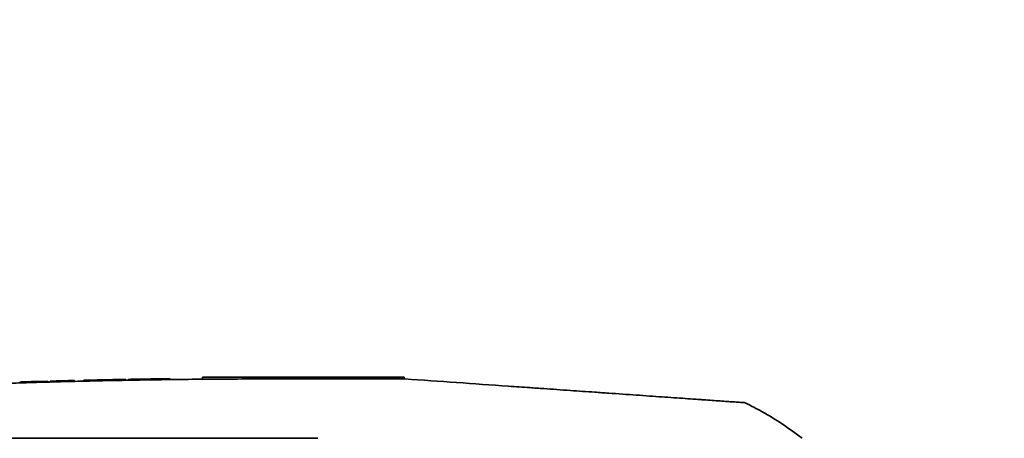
# Model space of a CAD drawing. Header units: millimetres. Extents: x 0 to 14900, y 0 to 10500.
# Tile 44 of 47: x 11901 to 12462, y 6793 to 7031. Entities that reach past the tile are written whole.
import ezdxf

# ---------------------------------------------------------------- set-up
doc = ezdxf.new("R2010")
doc.units = ezdxf.units.MM
doc.header["$LTSCALE"] = 25
doc.layers.add('THICK_LINE', color=7, linetype='Continuous')
doc.styles.add('SLDTEXTSTYLE0', font='TXT', dxfattribs={"width": 0.605})
doc.dimstyles.new('SLDDIMSTYLE2', dxfattribs={"dimtxt": 87.5, "dimasz": 87.5, "dimexe": 0, "dimexo": 0.0625, "dimgap": 21.875, "dimtad": 1, "dimdec": 4, "dimlfac": 25, "dimzin": 12, "dimdsep": 46, "dimtxsty": 'SLDTEXTSTYLE0', "dimsah": 1, "dimcen": 0.09, "dimadec": 1, "dimazin": 3, "dimtfac": 1, "dimtofl": 0, "dimtmove": 0, "dimatfit": 3, "dimfxl": 1, "dimfrac": 2, "dimtolj": 1, "dimtzin": 12, "dimarcsym": 0})
doc.dimstyles.new('SLDDIMSTYLE3', dxfattribs={"dimtxt": 87.5, "dimasz": 87.5, "dimexe": 0, "dimexo": 0.0625, "dimgap": 21.875, "dimtad": 1, "dimdec": 1, "dimrnd": 1e-09, "dimzin": 12, "dimdsep": 46, "dimtxsty": 'SLDTEXTSTYLE0', "dimsah": 1, "dimcen": 0, "dimadec": 0, "dimazin": 3, "dimtfac": 1, "dimtofl": 0, "dimtmove": 0, "dimatfit": 3, "dimfxl": 1, "dimfrac": 2, "dimtolj": 1, "dimtzin": 12, "dimarcsym": 0})

# ---------------------------------------------------------------- blocks, each defined once
blk = doc.blocks.new('_D_6')
at = {"layer": 'THICK_LINE'}
for p, q in [((7902.03, 7121.67), (7616.02, 7172.1)), ((13399.94, 6640.66), (13690.36, 6640.66))]:
    blk.add_line(p, q, dxfattribs=at)
blk.add_arc((10629.94, 6640.66), 3022.92, 0, 170, dxfattribs=at)
for points in [[(7652.95, 7165.58), (7681.67, 7249.18), (7657.11, 7253.87)], [(13652.86, 6640.66), (13664.1, 6728.33), (13639.1, 6727.97)]]:
    blk.add_solid(points, dxfattribs=at)
at = {"layer": 'THICK_LINE', "insert": (10779.39, 9775.28), "char_height": 87.5, "attachment_point": 1, "rotation": 355, "style": 'SLDTEXTSTYLE0'}
blk.add_mtext('170°', dxfattribs=at)
blk = doc.blocks.new('_D_8')
at = {"layer": 'THICK_LINE'}
blk.add_line((12288.17, 8796.74), (10629.94, 6640.66), dxfattribs=at)
blk.add_solid([(12288.17, 8796.74), (12224.91, 8735.01), (12244.73, 8719.76)], dxfattribs=at)
at = {"layer": 'THICK_LINE', "insert": (11260.76, 7645.75), "char_height": 87.5, "attachment_point": 1, "rotation": 52.4365, "style": 'SLDTEXTSTYLE0'}
blk.add_mtext('R2720', dxfattribs=at)
blk = doc.blocks.new('_D_9')
at = {"layer": 'THICK_LINE'}
for q in [(11918.19, 7384.43), (10629.94, 6640.66)]:
    blk.add_line((11458.73, 7119.16), q, dxfattribs=at)
blk.add_solid([(11458.73, 7119.16), (11540.76, 7152.08), (11528.26, 7173.74)], dxfattribs=at)
at = {"layer": 'THICK_LINE', "insert": (11613.03, 7338.39), "char_height": 87.5, "attachment_point": 1, "rotation": 30, "style": 'SLDTEXTSTYLE0'}
blk.add_mtext('R957', dxfattribs=at)

msp = doc.modelspace()

# ---------------------------------------------------------------- linework, layer by layer
at = {"color": 7, "linetype": 'Continuous', "lineweight": 35}
for p, q in [((11937.8805112, 6825.9036193), (11937.8805112, 6825.4036193)), ((11946.4678449, 6826.0963426), (11946.9061775, 6826.1057496)), ((11946.4678449, 6826.0963426), (11946.4678449, 6825.5963426)), ((11946.9061775, 6826.1057496), (11946.9061775, 6825.6057496)), ((11955.4935112, 6826.2816121), (11955.4935112, 6825.7816121)), ((11961.8775112, 6826.401957), (11961.8775112, 6825.901957)), ((11963.1315112, 6826.4245545), (11963.1315112, 6825.9245545)), ((11969.5155112, 6826.534294), (11969.5155112, 6826.034294)), ((11978.1028449, 6826.6679284), (11978.5411775, 6826.6743195)), ((11978.1028449, 6826.6679284), (11978.1028449, 6826.1679284)), ((11978.5411775, 6826.6743195), (11978.5411775, 6826.1743195)), ((11987.1285112, 6826.7910992), (11987.1285112, 6826.2910992)), ((12005.3847626, 6826.486088), (12005.3847626, 6827.6600043)), ((12005.3847626, 6827.6600043), (12120.3847626, 6827.6600043)), ((12120.8814313, 6826.6600043), (12045.3847626, 6826.6600043)), ((12120.3847626, 6826.6600043), (12120.3847626, 6827.6600043)), ((11902.2728177, 6824.9332666), (11902.8825112, 6824.9521552)), ((11902.2728177, 6824.9332666), (11902.2728177, 6824.4332666)), ((11902.8825112, 6824.9532984), (11902.8825112, 6824.4556323)), ((11917.4175112, 6825.3797014), (11913.4845112, 6825.2685637)), ((11917.4175112, 6825.3797014), (11917.4175112, 6824.8797014)), ((11918.6715112, 6825.4144288), (11918.6715112, 6824.9144288)), ((11932.6365112, 6825.7780393), (11932.6365112, 6825.2780393)), ((12289.8742267, 6814.8428769), (12291.1409425, 6814.7542995)), ((12291.1409425, 6814.7542995), (12291.4313535, 6814.733992)), ((12294.6806717, 6814.5067775), (12292.2418941, 6814.6773135)), ((12295.9732982, 6814.4163883), (12294.6806717, 6814.5067775))]:
    msp.add_line(p, q, dxfattribs=at)
at = {"color": 8, "linetype": 'Continuous', "lineweight": 18}
msp.add_line((11913.4845112, 6825.2685637), (11913.4845112, 6824.7685637), dxfattribs=at)
at = {"color": 7, "linetype": 'Continuous', "lineweight": 35, "flags": 128}
msp.add_lwpolyline([(12071.2252748, 6792.8340236), (11910.5094766, 6792.8698293), (11751.3700222, 6792.9111544)], dxfattribs=at)
at = {"color": 7, "linetype": 'Continuous', "lineweight": 35}
for start, end in [(91.2321649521, 91.3391523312), (91.1197211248, 91.2267039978), (91.0401904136, 91.1197211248), (90.9450402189, 91.02456855), (90.8380668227, 90.9450402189), (90.7256362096, 90.8326065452), (91.6431225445, 91.7943934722), (91.4044882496, 91.578489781)]:
    msp.add_arc((12045.3847626, 2227.1600043), 4600, start, end, dxfattribs=at)
for points, knots in [([(12045.3847626, 6826.6600043), (12038.7050487, 6826.6516392), (12025.6959609, 6826.6353477), (12006.7081922, 6826.5088541), (11988.7720362, 6826.3228319), (11971.887638, 6826.0824603), (11956.1399756, 6825.8025729), (11941.5166279, 6825.494308), (11928.0051166, 6825.1682908), (11915.5080362, 6824.8313822), (11903.5755472, 6824.4785561), (11892.3060119, 6824.1167498), (11881.7977512, 6823.753841), (11872.5985834, 6823.4163994), (11864.7082577, 6823.1122806), (11858.1265381, 6822.8482224), (11853.3810695, 6822.6517043), (11850.1723366, 6822.5161482), (11848.2561714, 6822.4342888), (11846.9627512, 6822.3785587), (11846.2576548, 6822.3480312), (11845.9887067, 6822.3363659), (11845.878364, 6822.3315764), (11845.831361, 6822.3295355), (11845.8109793, 6822.3286505), (11845.8020694, 6822.3282635), (11845.7981603, 6822.3280937), (11845.7962826, 6822.3280122), (11841.6852105, 6822.149469), (11833.6880738, 6821.7914042), (11822.0291888, 6821.2388905), (11811.0412724, 6820.69103), (11800.8140505, 6820.1573216), (11792.3050021, 6819.6949838), (11785.0210765, 6819.2871154), (11778.3792748, 6818.9061527), (11771.5831, 6818.5058749), (11764.9072886, 6818.1026552), (11758.6424104, 6817.7156361), (11752.4539123, 6817.324893), (11745.7242989, 6816.8909436), (11738.5225671, 6816.4154871), (11731.0139204, 6815.9071027), (11723.9253468, 6815.4157729), (11717.3382124, 6814.9493137), (11711.3244859, 6814.5151282), (11705.9594669, 6814.1210518), (11701.3050219, 6813.7740477), (11697.4081743, 6813.4798564), (11694.3298691, 6813.2450996), (11692.0681232, 6813.071276), (11690.781081, 6812.9718663), (11690.2471833, 6812.9305343), (11690.3946156, 6812.9419398), (11690.3994933, 6812.9423171)], [0, 0, 0, 0, 0.0501984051, 0.0977639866, 0.1426967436, 0.1849966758, 0.2246637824, 0.2610598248, 0.2949162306, 0.3262329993, 0.3550101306, 0.3846286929, 0.4109677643, 0.4340273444, 0.4538074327, 0.4703080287, 0.4835291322, 0.4895004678, 0.4944433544, 0.4979423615, 0.4992296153, 0.4997471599, 0.4999654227, 0.5000596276, 0.5001007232, 0.5001187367, 0.5001266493, 0.5001301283, 0.5001328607, 0.5310507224, 0.5602892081, 0.5878483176, 0.6137280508, 0.6372519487, 0.6518884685, 0.6685532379, 0.6872462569, 0.7030556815, 0.718797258, 0.7344815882, 0.7501623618, 0.7708556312, 0.7916787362, 0.8124468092, 0.8331311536, 0.8539409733, 0.8747297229, 0.8954134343, 0.9161867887, 0.9370097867, 0.9576884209, 0.9784569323, 0.9992872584, 1, 1, 1, 1]), ([(12120.8814313, 6826.6600043), (12130.644277, 6825.9773196), (12150.1783147, 6824.6113667), (12173.9026245, 6822.9524013), (12190.4733041, 6821.7936665), (12199.6821209, 6821.1497233), (12207.3765, 6820.6116799), (12214.7833618, 6820.0937417), (12221.9905098, 6819.5897688), (12229.2961326, 6819.0789099), (12236.912513, 6818.5463207), (12244.778471, 6817.9962793), (12252.5408548, 6817.4534806), (12260.0412464, 6816.9290021), (12267.2269203, 6816.4265308), (12274.0345957, 6815.9504918), (12280.5196311, 6815.4970139), (12286.5436555, 6815.0757731), (12292.0676169, 6814.6895001), (12297.0475715, 6814.3412678), (12301.5175831, 6814.0286941), (12305.3616409, 6813.7598914), (12308.293861, 6813.5548506), (12310.4696356, 6813.4027056), (12312.0766356, 6813.2903332), (12313.3207336, 6813.2033374), (12314.2597729, 6813.1376734), (12314.7201832, 6813.1054784), (12314.604087, 6813.1135966), (12314.5907079, 6813.1145322)], [0, 0, 0, 0, 0.1206106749, 0.2413244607, 0.290674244, 0.3231606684, 0.3537570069, 0.384481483, 0.4123209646, 0.440311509, 0.4724207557, 0.5047720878, 0.5373539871, 0.5704856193, 0.6025933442, 0.6349247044, 0.6675147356, 0.7006394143, 0.7327416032, 0.7650717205, 0.7977562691, 0.8309271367, 0.8627509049, 0.8868495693, 0.9109480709, 0.935450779, 0.9599535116, 0.9953849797, 1, 1, 1, 1]), ([(11902.9178368, 6824.9532984), (11902.912827, 6824.9531432), (11902.903589, 6824.9528571), (11903.054199, 6824.9575228), (11903.3188584, 6824.965711), (11903.7358352, 6824.9785845), (11904.2856772, 6824.9954859), (11904.9240057, 6825.0150446), (11905.6873009, 6825.0383114), (11906.5563813, 6825.064618), (11907.259492, 6825.0857959), (11908.004961, 6825.1081317), (11908.7852775, 6825.1313824), (11909.6085776, 6825.155771), (11910.6569303, 6825.1866288), (11911.9520886, 6825.2244562), (11912.9710523, 6825.2537849), (11913.4845112, 6825.2685637)], [0, 0, 0, 0, 0.0638075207, 0.117660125, 0.1722985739, 0.2784052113, 0.332262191, 0.3869047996, 0.4930441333, 0.5469176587, 0.6015768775, 0.6543422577, 0.7078599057, 0.7617597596, 0.8164458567, 0.9075064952, 1, 1, 1, 1]), ([(12288.6012655, 6814.931891), (12287.9734894, 6814.9757894), (12286.9104788, 6815.0501223), (12285.7252691, 6815.1330003), (12285.0526273, 6815.180036), (12284.7662403, 6815.2000621), (12284.7418689, 6815.2017663), (12284.7310422, 6815.2025234)], [0, 0, 0, 0, 0.3428448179, 0.5805376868, 0.7302535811, 0.8801689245, 1, 1, 1, 1]), ([(12289.6996331, 6814.8550857), (12289.5081687, 6814.8684742), (12289.1485604, 6814.8936204), (12288.7756358, 6814.9196979), (12288.6012655, 6814.931891)], [0, 0, 0, 0, 0.5324247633, 1, 1, 1, 1]), ([(12347.0934127, 6792.8678392), (12343.4015132, 6795.5788432), (12336.072058, 6800.960946), (12325.1673178, 6807.6694127), (12317.8610516, 6811.4020689), (12314.5734219, 6813.081667)], [0, 0, 0, 0, 0.3582516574, 0.711229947, 1, 1, 1, 1])]:
    msp.add_open_spline(points, degree=3, knots=knots, dxfattribs=at)
at = {"layer": 'THICK_LINE'}
msp.add_arc((10629.9447626, 6640.6600043), 2720, 190, 170, dxfattribs=at)

# ---------------------------------------------------------------- dimensions: what is measured, and where the dimension line sits
dim = msp.add_angular_dim_2l(base=(10893.4096045, 9652.0769274), line1=((13349.9447626, 6640.6600043), (10629.9447626, 6640.6600043)), line2=((9687.483743, 6806.8413104), (7951.2676744, 7112.9830476)), dimstyle='SLDDIMSTYLE2', dxfattribs=at)
dim.commit()
dim.dimension.update_dxf_attribs({"geometry": '_D_6', "text_midpoint": (10893.4096045, 9652.0769274), "dimtype": 162})
for mpoint, picture, middle in [((12288.1662271, 8796.7447834), '_D_8', (11459.0557448, 7718.7026439)), ((11458.731074, 7119.1600043), '_D_9', (11795.2328691, 7313.439512))]:
    dim = msp.add_radius_dim(center=(10629.9447626, 6640.6600043), mpoint=mpoint, dimstyle='SLDDIMSTYLE3', dxfattribs=at)
    dim.commit()
    dim.dimension.update_dxf_attribs({"geometry": picture, "text_midpoint": middle, "dimtype": 164})

doc.saveas('drawing.dxf')
